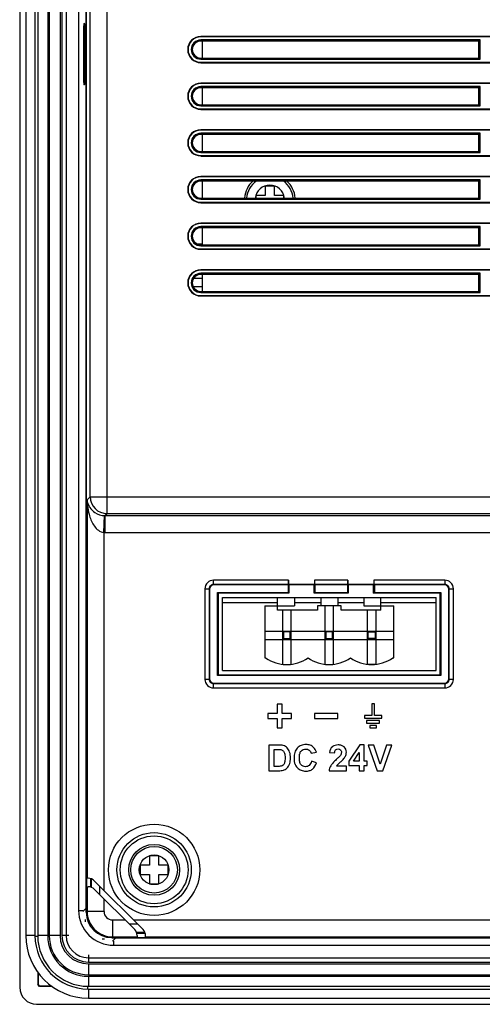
# Model space of a CAD drawing. Extents: x 0 to 1189, y 0 to 841.
# Tile 13 of 96: x 700 to 755, y 280 to 396. Entities that reach past the tile are written whole.
import ezdxf

# ---------------------------------------------------------------- set-up
doc = ezdxf.new("R2010")
doc.units = 0
doc.header["$LTSCALE"] = 65.395
doc.layers.get('0').update_dxf_attribs({"linetype": 'CONTINUOUS'})
doc.layers.add('7_ALL_FEATURES', color=7, linetype='CONTINUOUS')

msp = doc.modelspace()

# ---------------------------------------------------------------- linework, layer by layer
at = {"color": 7, "linetype": 'Continuous'}
for p, q in [((724, 319.57), (724, 328.17)), ((724, 328.17), (749.2, 328.17)), ((724, 327.57), (730.5, 327.57)), ((730.5, 326.67), (730.5, 328.17)), ((732.5, 328.17), (732.5, 327.17)), ((732.5, 327.57), (735.6, 327.57)), ((735.6, 328.17), (735.6, 327.17)), ((737.6, 328.17), (737.6, 327.17)), ((737.6, 327.57), (740.7, 327.57)), ((740.7, 328.17), (740.7, 327.17)), ((742.7, 326.67), (742.7, 328.17)), ((742.7, 327.57), (749.2, 327.57)), ((749.2, 319.57), (749.2, 328.17)), ((729, 327.17), (729, 321.07)), ((729, 327.17), (732.5, 327.17)), ((735.2, 326.67), (730.5, 326.67)), ((731.1, 326.67), (731.1, 320.29)), ((732.1, 320.29), (732.1, 326.67)), ((738, 327.17), (735.2, 327.17)), ((735.2, 327.17), (735.2, 326.67)), ((736.1, 327.17), (736.1, 320.29)), ((737.1, 320.29), (737.1, 327.17)), ((738, 326.67), (738, 327.17)), ((742.7, 326.67), (738, 326.67)), ((740.7, 327.17), (744.2, 327.17)), ((741.1, 320.29), (741.1, 326.67)), ((742.1, 326.67), (742.1, 320.29)), ((744.2, 321.07), (744.2, 327.17)), ((729, 324.22), (744.2, 324.22)), ((731.2, 324.12), (731.1, 324.22)), ((731.2, 324.12), (731.2, 323.32)), ((732, 324.12), (731.2, 324.12)), ((732, 324.12), (732.1, 324.22)), ((732, 323.32), (732, 324.12)), ((736.2, 324.12), (736.1, 324.22)), ((737, 324.12), (736.2, 324.12)), ((736.2, 324.12), (736.2, 323.32)), ((737, 324.12), (737.1, 324.22)), ((737, 323.32), (737, 324.12)), ((741.2, 324.12), (741.1, 324.22)), ((741.2, 324.12), (742, 324.12)), ((741.2, 323.32), (741.2, 324.12)), ((742, 324.12), (742.1, 324.22)), ((742, 324.12), (742, 323.32)), ((729, 323.22), (744.2, 323.22)), ((731.2, 323.32), (731.1, 323.22)), ((731.2, 323.32), (732, 323.32)), ((732, 323.32), (732.1, 323.22)), ((736.2, 323.32), (736.1, 323.22)), ((736.2, 323.32), (737, 323.32)), ((737, 323.32), (737.1, 323.22)), ((741.2, 323.32), (741.1, 323.22)), ((742, 323.32), (741.2, 323.32)), ((742, 323.32), (742.1, 323.22)), ((729, 321.07), (729.1, 321.07)), ((744.1, 321.07), (744.2, 321.07)), ((724, 319.57), (749.2, 319.57)), ((731.15, 320.29), (732.04, 320.29)), ((736.15, 320.29), (737.04, 320.29)), ((742.04, 320.29), (741.15, 320.29)), ((702.22, 288.2), (701.9, 288.2)), ((708.08, 282.34), (708.08, 282.02))]:
    msp.add_line(p, q, dxfattribs=at)
for centre, radius, start, end in [((731.6, 324.57), 4.31, 234.5107, 305.4893), ((736.6, 324.57), 4.31, 234.5107, 305.4893), ((741.6, 324.57), 4.31, 234.5107, 305.4893), ((710.09, 290.22), 2.29, 180.0213, 187.0135), ((710.1, 290.21), 2.29, 262.9864, 269.9787)]:
    msp.add_arc(centre, radius, start, end, dxfattribs=at)
at = {"layer": '7_ALL_FEATURES', "color": 7, "linetype": 'Continuous'}
for p, q in [((700.1, 502.22), (700.1, 282.22)), ((700.82, 496.12), (700.82, 288.32)), ((701.9, 496.12), (701.9, 288.32)), ((702.22, 496.12), (702.22, 288.32)), ((703.4, 496.12), (703.4, 288.32)), ((703.58, 496.12), (703.58, 288.32)), ((704.86, 496.12), (704.86, 288.32)), ((705.08, 496.12), (705.08, 288.32)), ((705.58, 496.12), (705.58, 288.32)), ((707.95, 291.07), (707.95, 493.36)), ((707.05, 493.14), (707.05, 291.29)), ((707.94, 492.87), (707.94, 291.56)), ((708.41, 340.05), (708.41, 492.91)), ((710.41, 338.05), (710.41, 492.91)), ((707.67, 395.85), (707.69, 395.84)), ((707.67, 388.89), (707.67, 395.55)), ((707.76, 395.54), (707.76, 388.89)), ((721.45, 394.3), (721.45, 394.26)), ((828.45, 394.3), (721.45, 394.3)), ((828.45, 394.26), (721.45, 394.26)), ((721.45, 393.89), (721.45, 393.76)), ((754.38, 393.89), (721.45, 393.89)), ((754.25, 393.76), (721.45, 393.76)), ((721.6, 393.76), (721.6, 391.76)), ((754.38, 393.89), (754.25, 393.76)), ((754.25, 391.76), (754.25, 393.76)), ((754.38, 391.62), (754.38, 393.89)), ((719.91, 392.76), (719.95, 392.76)), ((720.32, 392.76), (720.45, 392.76)), ((721.45, 391.62), (721.45, 391.76)), ((721.45, 391.76), (754.25, 391.76)), ((721.45, 391.62), (754.38, 391.62)), ((721.45, 391.21), (721.45, 391.26)), ((721.45, 391.26), (828.45, 391.26)), ((721.45, 391.21), (828.45, 391.21)), ((754.38, 391.62), (754.25, 391.76)), ((707.69, 388.59), (707.67, 388.59)), ((721.45, 388.8), (721.45, 388.76)), ((828.45, 388.8), (721.45, 388.8)), ((828.45, 388.76), (721.45, 388.76)), ((721.45, 388.39), (721.45, 388.26)), ((754.38, 388.39), (721.45, 388.39)), ((754.25, 388.26), (721.45, 388.26)), ((721.6, 388.26), (721.6, 386.26)), ((754.38, 388.39), (754.25, 388.26)), ((754.25, 386.26), (754.25, 388.26)), ((754.38, 386.12), (754.38, 388.39)), ((719.91, 387.26), (719.95, 387.26)), ((720.32, 387.26), (720.45, 387.26)), ((721.45, 386.12), (721.45, 386.26)), ((721.45, 386.26), (754.25, 386.26)), ((721.45, 386.12), (754.38, 386.12)), ((721.45, 385.71), (721.45, 385.76)), ((721.45, 385.76), (828.45, 385.76)), ((721.45, 385.71), (828.45, 385.71)), ((754.38, 386.12), (754.25, 386.26)), ((721.45, 383.3), (721.45, 383.26)), ((828.45, 383.3), (721.45, 383.3)), ((828.45, 383.26), (721.45, 383.26)), ((721.45, 382.89), (721.45, 382.76)), ((754.38, 382.89), (721.45, 382.89)), ((754.25, 382.76), (721.45, 382.76)), ((721.6, 382.76), (721.6, 380.76)), ((754.38, 382.89), (754.25, 382.76)), ((754.25, 380.76), (754.25, 382.76)), ((754.38, 380.62), (754.38, 382.89)), ((719.91, 381.76), (719.95, 381.76)), ((720.32, 381.76), (720.45, 381.76)), ((721.45, 380.62), (721.45, 380.76)), ((721.45, 380.76), (754.25, 380.76)), ((754.38, 380.62), (754.25, 380.76)), ((721.45, 380.62), (754.38, 380.62)), ((721.45, 380.21), (721.45, 380.26)), ((721.45, 380.26), (828.45, 380.26)), ((721.45, 380.21), (828.45, 380.21)), ((721.45, 377.8), (721.45, 377.76)), ((828.45, 377.8), (721.45, 377.8)), ((828.45, 377.76), (721.45, 377.76)), ((721.45, 377.39), (721.45, 377.26)), ((754.38, 377.39), (721.45, 377.39)), ((754.25, 377.26), (721.45, 377.26)), ((721.6, 377.26), (721.6, 375.25)), ((754.38, 377.39), (754.25, 377.26)), ((754.25, 375.25), (754.25, 377.26)), ((754.38, 375.12), (754.38, 377.39)), ((719.91, 376.26), (719.95, 376.26)), ((720.32, 376.26), (720.45, 376.26)), ((729.05, 376.67), (729.05, 375.57)), ((730.15, 376.67), (729.05, 376.67)), ((730.15, 375.57), (730.15, 376.67)), ((721.45, 375.12), (721.45, 375.25)), ((721.45, 375.25), (754.25, 375.25)), ((721.45, 375.12), (754.38, 375.12)), ((727.95, 375.57), (727.95, 375.25)), ((729.05, 375.57), (727.95, 375.57)), ((731.25, 375.57), (730.15, 375.57)), ((731.25, 375.25), (731.25, 375.57)), ((754.38, 375.12), (754.25, 375.25)), ((721.45, 374.71), (721.45, 374.76)), ((721.45, 374.76), (828.45, 374.76)), ((721.45, 374.71), (828.45, 374.71)), ((721.45, 372.3), (721.45, 372.26)), ((828.45, 372.3), (721.45, 372.3)), ((828.45, 372.26), (721.45, 372.26)), ((721.45, 371.89), (721.45, 371.75)), ((754.38, 371.89), (721.45, 371.89)), ((754.25, 371.75), (721.45, 371.75)), ((721.6, 371.75), (721.6, 369.75)), ((754.38, 371.89), (754.25, 371.75)), ((754.25, 369.75), (754.25, 371.75)), ((754.38, 369.62), (754.38, 371.89)), ((719.91, 370.76), (719.95, 370.76)), ((720.32, 370.75), (720.45, 370.75)), ((721.6, 369.82), (721.12, 369.82)), ((721.45, 369.62), (721.45, 369.75)), ((721.45, 369.75), (754.25, 369.75)), ((721.45, 369.62), (754.38, 369.62)), ((721.45, 369.21), (721.45, 369.26)), ((721.45, 369.26), (828.45, 369.26)), ((721.45, 369.21), (828.45, 369.21)), ((754.38, 369.62), (754.25, 369.75)), ((721.45, 366.8), (721.45, 366.75)), ((828.45, 366.8), (721.45, 366.8)), ((720.63, 365.82), (721.6, 365.82)), ((828.45, 366.75), (721.45, 366.75)), ((721.45, 366.39), (721.45, 366.25)), ((754.38, 366.39), (721.45, 366.39)), ((754.25, 366.25), (721.45, 366.25)), ((721.6, 366.25), (721.6, 364.25)), ((754.38, 366.39), (754.25, 366.25)), ((754.25, 364.25), (754.25, 366.25)), ((754.38, 364.12), (754.38, 366.39)), ((719.91, 365.25), (719.95, 365.25)), ((720.32, 365.25), (720.45, 365.25)), ((720.56, 364.82), (721.6, 364.82)), ((721.45, 364.12), (721.45, 364.25)), ((721.45, 364.25), (754.25, 364.25)), ((721.45, 364.12), (754.38, 364.12)), ((721.45, 363.71), (721.45, 363.75)), ((721.45, 363.75), (828.45, 363.75)), ((721.45, 363.71), (828.45, 363.71)), ((754.38, 364.12), (754.25, 364.25)), ((708.04, 339.69), (708.41, 340.05)), ((708.04, 339.69), (708.04, 295.07)), ((708.41, 340.05), (939.44, 340.05)), ((710.04, 335.83), (710.11, 337.82)), ((710.41, 338.05), (710.18, 337.82)), ((710.18, 335.82), (710.18, 337.82)), ((710.18, 337.82), (834.67, 337.82)), ((936.44, 338.05), (710.41, 338.05)), ((710.04, 335.83), (710.04, 293.64)), ((710.18, 335.82), (833.67, 335.82)), ((722.95, 329.71), (722.95, 330.21)), ((731.79, 330.21), (722.95, 330.21)), ((723, 329.67), (722.95, 329.71)), ((731.78, 329.71), (722.95, 329.71)), ((731.74, 329.67), (723, 329.67)), ((731.78, 329.71), (731.74, 329.67)), ((731.74, 329.67), (731.74, 328.75)), ((731.79, 330.21), (731.79, 329.72)), ((731.79, 329.72), (731.83, 329.67)), ((734.86, 329.7), (731.79, 329.72)), ((734.83, 329.67), (731.83, 329.67)), ((731.83, 329.67), (731.83, 328.67)), ((734.86, 329.7), (734.83, 329.67)), ((734.83, 328.67), (734.83, 329.67)), ((738.79, 330.21), (734.86, 330.21)), ((734.86, 330.21), (734.86, 329.7)), ((734.87, 329.71), (734.92, 329.67)), ((738.78, 329.71), (734.87, 329.71)), ((738.74, 329.67), (734.92, 329.67)), ((734.92, 329.67), (734.92, 328.75)), ((738.78, 329.71), (738.74, 329.67)), ((738.74, 329.67), (738.74, 328.75)), ((738.79, 330.21), (738.79, 329.72)), ((738.79, 329.72), (738.83, 329.67)), ((741.86, 329.7), (738.79, 329.72)), ((741.83, 329.67), (738.83, 329.67)), ((738.83, 329.67), (738.83, 328.67)), ((741.86, 329.7), (741.83, 329.67)), ((741.83, 328.67), (741.83, 329.67)), ((750.24, 330.21), (741.86, 330.21)), ((741.86, 330.21), (741.86, 329.7)), ((741.87, 329.71), (741.92, 329.67)), ((750.24, 329.71), (741.87, 329.71)), ((750.2, 329.67), (741.92, 329.67)), ((741.92, 329.67), (741.92, 328.75)), ((750.2, 329.67), (750.24, 329.71)), ((750.24, 330.21), (750.24, 329.71)), ((721.95, 329.21), (721.95, 318.52)), ((721.95, 329.21), (722.45, 329.21)), ((722.5, 329.17), (722.45, 329.21)), ((722.45, 329.21), (722.45, 318.52)), ((722.5, 329.17), (722.5, 318.57)), ((723.5, 328.67), (723.41, 328.75)), ((723.41, 318.98), (723.41, 328.75)), ((723.41, 328.75), (731.74, 328.75)), ((723.5, 328.67), (723.5, 319.07)), ((731.83, 328.67), (723.5, 328.67)), ((731.83, 328.67), (731.74, 328.75)), ((734.83, 328.67), (734.92, 328.75)), ((738.83, 328.67), (734.83, 328.67)), ((734.92, 328.75), (738.74, 328.75)), ((738.83, 328.67), (738.74, 328.75)), ((741.83, 328.67), (741.92, 328.75)), ((749.7, 328.67), (741.83, 328.67)), ((741.92, 328.75), (749.78, 328.75)), ((749.7, 328.67), (749.78, 328.75)), ((749.7, 319.07), (749.7, 328.67)), ((749.78, 328.75), (749.78, 318.98)), ((750.7, 329.17), (750.74, 329.21)), ((750.7, 318.57), (750.7, 329.17)), ((750.74, 329.21), (751.24, 329.21)), ((750.74, 318.52), (750.74, 329.21)), ((751.24, 318.52), (751.24, 329.21)), ((722.45, 318.52), (721.95, 318.52)), ((722.5, 318.57), (722.45, 318.52)), ((723, 318.07), (722.95, 318.02)), ((722.95, 317.52), (722.95, 318.02)), ((722.95, 318.02), (750.24, 318.02)), ((723, 318.07), (750.2, 318.07)), ((723.5, 319.07), (723.41, 318.98)), ((749.78, 318.98), (723.41, 318.98)), ((723.5, 319.07), (749.7, 319.07)), ((749.78, 318.98), (749.7, 319.07)), ((750.2, 318.07), (750.24, 318.02)), ((750.24, 318.02), (750.24, 317.52)), ((750.7, 318.57), (750.74, 318.52)), ((751.24, 318.52), (750.74, 318.52)), ((722.95, 317.52), (750.24, 317.52)), ((731.05, 315.59), (730.47, 315.59)), ((730.47, 315.59), (730.47, 314.5)), ((731.05, 314.5), (731.05, 315.59)), ((741.93, 315.62), (741.62, 315.62)), ((741.62, 315.62), (741.62, 314.25)), ((741.93, 314.25), (741.93, 315.62)), ((730.47, 314.5), (729.37, 314.5)), ((729.37, 314.5), (729.37, 313.91)), ((729.37, 313.91), (730.47, 313.91)), ((730.47, 313.91), (730.47, 312.82)), ((732.14, 314.5), (731.05, 314.5)), ((731.05, 313.91), (732.14, 313.91)), ((731.05, 312.82), (731.05, 313.91)), ((732.14, 313.91), (732.14, 314.5)), ((737.62, 314.5), (734.85, 314.5)), ((734.85, 314.5), (734.85, 313.91)), ((734.85, 313.91), (737.62, 313.91)), ((737.62, 313.91), (737.62, 314.5)), ((741.62, 314.25), (740.74, 314.25)), ((740.74, 314.25), (740.74, 313.94)), ((740.74, 313.94), (742.8, 313.94)), ((742.54, 313.67), (741.01, 313.67)), ((741.01, 313.67), (741.01, 313.37)), ((742.8, 314.25), (741.93, 314.25)), ((742.54, 313.37), (742.54, 313.67)), ((742.8, 313.94), (742.8, 314.25)), ((730.47, 312.82), (731.05, 312.82)), ((741.01, 313.37), (742.54, 313.37)), ((742.16, 313.1), (741.39, 313.1)), ((741.39, 313.1), (741.39, 312.79)), ((741.39, 312.79), (742.16, 312.79)), ((742.16, 312.79), (742.16, 313.1)), ((730.61, 310.78), (729.49, 310.78)), ((729.49, 310.78), (729.49, 307.75)), ((730.1, 310.27), (730.38, 310.27)), ((730.1, 308.26), (730.1, 310.27)), ((734.47, 309.8), (735.08, 309.95)), ((736.65, 309.9), (737.23, 309.84)), ((740.22, 310.79), (738.91, 308.87)), ((739.45, 308.87), (740.15, 309.91)), ((740.15, 309.91), (740.15, 308.87)), ((740.71, 310.79), (740.22, 310.79)), ((740.71, 308.87), (740.71, 310.79)), ((741.85, 310.78), (741.18, 310.78)), ((741.18, 310.78), (742.27, 307.75)), ((742.61, 308.54), (741.85, 310.78)), ((743.36, 310.78), (742.61, 308.54)), ((742.92, 307.75), (744, 310.78)), ((744, 310.78), (743.36, 310.78)), ((735.08, 308.68), (734.49, 308.87)), ((738.91, 308.87), (738.91, 308.36)), ((740.15, 308.87), (739.45, 308.87)), ((741.09, 308.87), (740.71, 308.87)), ((741.09, 308.36), (741.09, 308.87)), ((729.49, 307.75), (730.64, 307.75)), ((730.56, 308.26), (730.1, 308.26)), ((730.68, 308.26), (730.56, 308.26)), ((736.58, 307.75), (738.62, 307.75)), ((738.62, 308.29), (737.46, 308.29)), ((738.62, 307.75), (738.62, 308.29)), ((738.91, 308.36), (740.15, 308.36)), ((740.15, 308.36), (740.15, 307.75)), ((740.15, 307.75), (740.71, 307.75)), ((740.71, 308.36), (741.09, 308.36)), ((740.71, 307.75), (740.71, 308.36)), ((742.27, 307.75), (742.92, 307.75)), ((716.5, 297.72), (715.4, 297.72)), ((715.4, 297.72), (715.4, 296.62)), ((716.5, 296.62), (716.5, 297.72)), ((715.4, 296.62), (714.3, 296.62)), ((714.3, 296.62), (714.3, 295.52)), ((717.6, 296.62), (716.5, 296.62)), ((717.6, 295.52), (717.6, 296.62)), ((708.19, 295.07), (707.99, 295.07)), ((707.99, 295.07), (707.99, 294.07)), ((708.49, 294.07), (708.49, 295.03)), ((708.56, 294), (708.56, 295)), ((714.3, 295.52), (715.4, 295.52)), ((715.4, 295.52), (715.4, 294.42)), ((716.5, 295.52), (717.6, 295.52)), ((716.5, 294.42), (716.5, 295.52)), ((707.99, 294.07), (708.19, 294.07)), ((708.04, 294.07), (708.04, 291.16)), ((714.66, 289.02), (708.9, 294.78)), ((708.9, 293.78), (713.66, 289.02)), ((709.56, 293.12), (709.56, 294.12)), ((715.4, 294.42), (716.5, 294.42)), ((710.04, 292.64), (710.04, 291.16)), ((707.94, 291.56), (707.55, 291.17)), ((707.05, 291.29), (707.55, 291.29)), ((708.04, 291.16), (707.95, 291.07)), ((710.04, 291.16), (708.04, 291.16)), ((711.04, 290.16), (712.52, 290.16)), ((711.04, 290.16), (711.04, 288.16)), ((713.52, 290.16), (835.66, 290.16)), ((714, 289.68), (713, 289.68)), ((701.9, 288.32), (700.82, 288.32)), ((703.4, 288.32), (702.22, 288.32)), ((704.86, 288.32), (703.58, 288.32)), ((705.91, 288.32), (705.08, 288.32)), ((711.04, 288.16), (710.95, 288.07)), ((710.95, 288.07), (988.25, 288.07)), ((711.04, 288.16), (713.95, 288.16)), ((711.44, 288.06), (711.05, 287.67)), ((711.44, 288.06), (987.75, 288.06)), ((714.88, 288.68), (713.88, 288.68)), ((713.95, 288.61), (714.91, 288.61)), ((713.95, 288.31), (713.95, 288.11)), ((713.95, 288.11), (714.95, 288.11)), ((714.95, 288.11), (714.95, 288.31)), ((714.95, 288.16), (833.53, 288.16)), ((711.17, 287.67), (711.17, 287.17)), ((711.17, 287.17), (988.02, 287.17)), ((708.2, 286.03), (708.2, 285.19)), ((708.2, 285.69), (991, 285.69)), ((708.2, 285.19), (991, 285.19)), ((708.2, 284.97), (991, 284.97)), ((708.2, 284.97), (708.2, 283.69)), ((702.22, 283.99), (702.22, 282.54)), ((702.29, 283.94), (702.29, 282.61)), ((708.2, 283.69), (991, 283.69)), ((708.2, 283.52), (991, 283.52)), ((708.2, 283.52), (708.2, 282.34)), ((702.22, 282.54), (702.29, 282.61)), ((702.42, 282.34), (702.49, 282.41)), ((702.42, 282.34), (703.87, 282.34)), ((702.49, 282.41), (703.82, 282.41)), ((708.2, 282.34), (991, 282.34)), ((708.2, 282.02), (991, 282.02)), ((708.2, 282.02), (708.2, 280.94)), ((708.2, 280.94), (991, 280.94)), ((702.1, 280.22), (997.1, 280.22))]:
    msp.add_line(p, q, dxfattribs=at)
for radius in [5.38, 4.38, 4, 3, 2.75, 1.75]:
    msp.add_circle((715.95, 296.07), radius, dxfattribs=at)
for centre, radius, start, end in [((721.45, 392.76), 1.54, 89.9861, 180.0139), ((721.45, 392.76), 1.5, 89.9856, 180.0144), ((721.45, 392.76), 1.13, 90.01, 180.0074), ((721.45, 392.76), 1, 90.0114, 180.0084), ((721.45, 392.76), 1.54, 180.0024, 269.9976), ((721.45, 392.76), 1.5, 180.0025, 269.9975), ((721.45, 392.76), 1.13, 180.02, 269.9974), ((721.45, 392.76), 1, 180.0227, 269.9971), ((721.45, 387.26), 1.54, 89.9861, 180.0139), ((721.45, 387.26), 1.5, 89.9856, 180.0144), ((721.45, 387.26), 1.13, 90.01, 180.0074), ((721.45, 387.26), 1, 90.0114, 180.0084), ((721.45, 387.26), 1.54, 180.0024, 269.9976), ((721.45, 387.26), 1.5, 180.0025, 269.9975), ((721.45, 387.26), 1.13, 180.02, 269.9974), ((721.45, 387.26), 1, 180.0227, 269.9971), ((721.45, 381.76), 1.54, 89.9861, 180.0139), ((721.45, 381.76), 1.5, 89.9856, 180.0144), ((721.45, 381.76), 1.13, 90.0026, 179.98), ((721.45, 381.76), 1, 90.0029, 179.9773), ((721.45, 381.76), 1.54, 180.0024, 269.9976), ((721.45, 381.76), 1.5, 180.0025, 269.9975), ((721.45, 381.76), 1.13, 179.9926, 269.99), ((721.45, 381.76), 1, 179.9916, 269.9886), ((721.45, 376.26), 1.54, 90.0024, 179.9976), ((721.45, 376.26), 1.5, 90.0025, 179.9975), ((721.45, 376.26), 1.13, 90.0026, 179.98), ((721.45, 376.26), 1, 90.0029, 179.9773), ((729.6, 375.02), 3, 131.7062, 175.4256), ((729.6, 375.02), 2.75, 125.4628, 175.0091), ((729.6, 375.02), 2.75, 4.9909, 54.5372), ((729.6, 375.02), 3, 4.5744, 48.2938), ((721.45, 376.26), 1.54, 179.9861, 270.0139), ((721.45, 376.26), 1.5, 179.9856, 270.0144), ((721.45, 376.26), 1.13, 179.9926, 269.99), ((721.45, 376.26), 1, 179.9916, 269.9886), ((729.6, 375.02), 1.75, 7.8554, 172.1446), ((721.45, 370.76), 1.54, 90.0024, 179.9976), ((721.45, 370.76), 1.5, 90.0025, 179.9975), ((721.45, 370.75), 1.13, 90.01, 180.0074), ((721.45, 370.75), 1, 90.0114, 180.0084), ((721.45, 370.75), 1.54, 179.9861, 270.0139), ((721.45, 370.75), 1.5, 179.9856, 270.0144), ((721.45, 370.75), 1.13, 180.02, 269.9974), ((721.45, 370.75), 1, 180.0227, 269.9971), ((721.45, 365.25), 1.54, 90.0024, 179.9976), ((721.45, 365.25), 1.5, 90.0025, 179.9975), ((721.45, 365.25), 1.13, 90.01, 180.0074), ((721.45, 365.25), 1, 90.0114, 180.0084), ((721.45, 365.25), 1.54, 179.9861, 270.0139), ((721.45, 365.25), 1.5, 179.9856, 270.0144), ((721.45, 365.25), 1.13, 180.02, 269.9974), ((721.45, 365.25), 1, 180.0227, 269.9971), ((710.41, 340.06), 2, 180.0906, 269.9094), ((710.17, 339.81), 1.99, 268.1302, 270.0756), ((710.17, 339.81), 3.98, 268.0655, 270.0042), ((722.95, 329.21), 1, 89.9967, 180.0033), ((722.95, 329.21), 0.5, 89.9717, 180.0283), ((750.24, 329.21), 1, 359.9967, 90.0033), ((750.24, 329.21), 0.5, 359.9717, 90.0283), ((722.95, 318.52), 1, 179.9967, 270.0033), ((722.95, 318.52), 0.5, 179.9717, 270.0283), ((750.24, 318.52), 1, 269.9967, 0.0033), ((750.24, 318.52), 0.5, 269.9717, 0.0283), ((708.19, 294.07), 1, 45, 90), ((708.19, 293.07), 1, 45, 90), ((711.17, 291.29), 4.12, 180, 270.0178), ((711.04, 291.16), 0.999, 179.9975, 270.0025), ((712.95, 288.31), 1, 0, 45), ((713.95, 288.31), 1, 0, 45), ((708.2, 288.32), 7.38, 180, 270), ((708.2, 288.32), 6.3, 180, 270), ((708.2, 288.32), 5.98, 180, 270), ((708.2, 288.32), 4.8, 180, 270), ((708.2, 288.32), 4.62, 180, 270), ((708.2, 288.32), 3.34, 180, 270), ((708.2, 288.32), 3.12, 180, 270), ((708.2, 288.32), 2.62, 180, 270), ((702.1, 282.22), 2, 180, 270)]:
    msp.add_arc(centre, radius, start, end, dxfattribs=at)
for centre, major_axis, ratio, start_param, end_param in [((707.67, 395.54), (0, 0.3), 0.017482, -0.00088, 1.566682), ((707.76, 395.54), (0, 0.3), 0.017434, -1.569427, -0.00137), ((707.67, 388.89), (0, 0.3), 0.017482, -4.708274, -3.140713), ((707.76, 388.89), (0, 0.3), 0.017434, -3.140223, -1.572165), ((723, 329.17), (-0.354, 0.354), 0.999695, -0.785246, 0.785246), ((731.78, 330.21), (0, 0.5), 0.017455, -3.124139, -1.570796), ((734.87, 330.21), (0, 0.5), 0.017455, -4.712389, -3.159046), ((738.78, 330.21), (0, 0.5), 0.017455, -3.124139, -1.570796), ((741.87, 330.21), (0, 0.5), 0.017455, -4.712389, -3.159046), ((750.2, 329.17), (0.354, 0.354), 0.999695, -0.785246, 0.785246), ((723, 318.57), (-0.354, -0.354), 0.999695, -0.785246, 0.785246), ((750.2, 318.57), (0.354, -0.354), 0.999695, -0.785246, 0.785246), ((711.44, 291.56), (2.48, 2.48), 0.999695, 2.356347, 2.40084), ((710.95, 291.07), (2.12, 2.12), 0.998783, -3.926382, -2.356803), ((711.44, 291.56), (2.48, 2.48), 0.999695, -2.40084, -2.356347), ((702.42, 282.54), (0.142, 0.142), 0.998783, -3.926382, -2.356803), ((702.49, 282.61), (0.142, 0.142), 0.998783, 2.356803, 3.926382)]:
    msp.add_ellipse(centre, major_axis=major_axis, ratio=ratio, start_param=start_param, end_param=end_param, dxfattribs=at)
for points, knots in [([(708.04, 339.69), (708.05, 339.61), (708.09, 339.28), (708.23, 338.97), (708.37, 338.77)], [0, 0, 0, 0, 0.238493, 1, 1, 1, 1]), ([(708.34, 337.78), (708.4, 337.57), (708.56, 337.15), (708.89, 336.56), (709.35, 336.05), (709.8, 335.84), (710.04, 335.83)], [0, 0, 0, 0, 0.242068, 0.487611, 0.739358, 1, 1, 1, 1]), ([(708.37, 338.77), (708.52, 338.54), (709.02, 338.05), (709.71, 337.84), (710.11, 337.82)], [0, 0, 0, 0, 0.406742, 1, 1, 1, 1]), ([(730.38, 310.27), (730.48, 310.27), (730.65, 310.27), (730.87, 310.25), (731.04, 310.19), (731.17, 310.1), (731.27, 309.97), (731.35, 309.79), (731.39, 309.55), (731.4, 309.26), (731.39, 308.97), (731.34, 308.68), (731.22, 308.4), (730.94, 308.28), (730.76, 308.26), (730.68, 308.26)], [0, 0, 0, 0, 0.099709, 0.160573, 0.213409, 0.262636, 0.313793, 0.372212, 0.446694, 0.545841, 0.646222, 0.72434, 0.830668, 0.919093, 1, 1, 1, 1]), ([(730.64, 307.75), (730.83, 307.75), (731.18, 307.77), (731.69, 308.05), (731.92, 308.49), (732.02, 308.9), (732.04, 309.25), (732.02, 309.61), (731.95, 309.95), (731.82, 310.22), (731.65, 310.45), (731.44, 310.63), (731.09, 310.78), (730.8, 310.78), (730.61, 310.78)], [0, 0, 0, 0, 0.115127, 0.219267, 0.351431, 0.415759, 0.489452, 0.572365, 0.6426, 0.704749, 0.763615, 0.820539, 0.87764, 1, 1, 1, 1]), ([(735.08, 309.95), (735.02, 310.15), (734.84, 310.5), (734.36, 310.79), (733.84, 310.86), (733.28, 310.77), (732.79, 310.44), (732.55, 310), (732.46, 309.59), (732.44, 309.25), (732.46, 308.95), (732.49, 308.78), (732.5, 308.72)], [0, 0, 0, 0, 0.140681, 0.244109, 0.356597, 0.485412, 0.606705, 0.734987, 0.806227, 0.885108, 0.959925, 1, 1, 1, 1]), ([(733.11, 309.69), (733.12, 309.71), (733.15, 309.85), (733.25, 310.07), (733.52, 310.27), (733.87, 310.34), (734.28, 310.22), (734.44, 309.94), (734.47, 309.8)], [0, 0, 0, 0, 0.032966, 0.219098, 0.378074, 0.541776, 0.771384, 1, 1, 1, 1]), ([(736.99, 310.6), (736.98, 310.59), (736.78, 310.43), (736.68, 310.15), (736.65, 309.9)], [0, 0, 0, 0, 0.024359, 1, 1, 1, 1]), ([(737.46, 308.29), (737.48, 308.32), (737.52, 308.37), (737.6, 308.47), (737.74, 308.61), (737.94, 308.79), (738.14, 308.98), (738.32, 309.18), (738.45, 309.36), (738.58, 309.61), (738.67, 310.03), (738.47, 310.52), (738.05, 310.76), (737.67, 310.81), (737.3, 310.76), (737.08, 310.66), (736.99, 310.6)], [0, 0, 0, 0, 0.022728, 0.047824, 0.089779, 0.163057, 0.23984, 0.292451, 0.349999, 0.400505, 0.495051, 0.650965, 0.735456, 0.832038, 0.922361, 1, 1, 1, 1]), ([(737.23, 309.84), (737.24, 309.97), (737.29, 310.23), (737.64, 310.35), (737.91, 310.26), (738.02, 310.08), (738.04, 309.96), (738.03, 309.89), (738.03, 309.88)], [0, 0, 0, 0, 0.284372, 0.513307, 0.740197, 0.850493, 0.979076, 1, 1, 1, 1]), ([(734.49, 308.87), (734.45, 308.69), (734.32, 308.34), (733.86, 308.19), (733.51, 308.26), (733.24, 308.46), (733.09, 308.83), (733.07, 309.26), (733.08, 309.56), (733.11, 309.69)], [0, 0, 0, 0, 0.191648, 0.347763, 0.454506, 0.559186, 0.685353, 0.857985, 1, 1, 1, 1]), ([(737.43, 309.06), (737.29, 308.93), (737.06, 308.7), (736.78, 308.37), (736.64, 308.05), (736.59, 307.85), (736.58, 307.75)], [0, 0, 0, 0, 0.361288, 0.613559, 0.80873, 1, 1, 1, 1]), ([(738.03, 309.88), (738.03, 309.83), (738.01, 309.71), (737.91, 309.53), (737.71, 309.32), (737.54, 309.16), (737.43, 309.06)], [0, 0, 0, 0, 0.144737, 0.336603, 0.577127, 1, 1, 1, 1]), ([(732.5, 308.72), (732.51, 308.68), (732.58, 308.46), (732.8, 308.09), (733.27, 307.76), (733.79, 307.68), (734.26, 307.73), (734.79, 307.99), (735.01, 308.4), (735.08, 308.68)], [0, 0, 0, 0, 0.03634, 0.198179, 0.351839, 0.511099, 0.638993, 0.753636, 1, 1, 1, 1]), ([(708.04, 291.16), (708.04, 290.77), (708.2, 289.98), (708.87, 288.98), (709.86, 288.32), (710.65, 288.16), (711.04, 288.16)], [0, 0, 0, 0, 0.250013, 0.499998, 0.749986, 1, 1, 1, 1])]:
    msp.add_open_spline(points, degree=3, knots=knots, dxfattribs=at)
msp.add_open_spline([(708.04, 339.69), (708.05, 339.04), (708.15, 338.39), (708.34, 337.78)], degree=3, dxfattribs=at)

doc.saveas('drawing.dxf')
